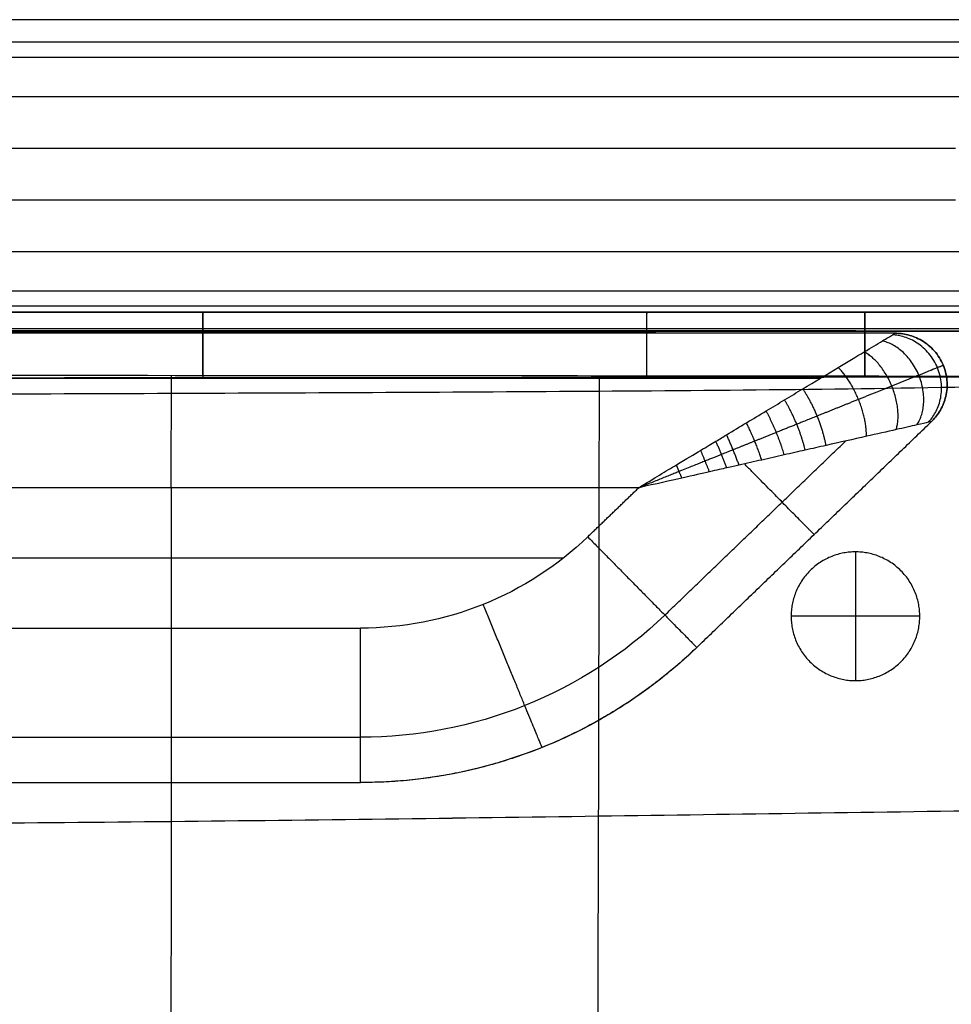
# Model space of a CAD drawing. Header units: millimetres. Extents: x 11469 to 14469, y -17491 to -14491.
# Tile 55 of 88: x 12555 to 12917, y -14873 to -14491. Entities that reach past the tile are written whole.
import ezdxf

# ---------------------------------------------------------------- set-up
doc = ezdxf.new("R2010")
doc.units = ezdxf.units.MM
doc.layers.add('compo7', color=7, linetype='Continuous', true_color=0x000000)

msp = doc.modelspace()

# ---------------------------------------------------------------- linework, layer by layer
at = {"layer": 'compo7'}
for p, q in [((12938.82, -14520.72, -750), (11568.82, -14520.72, -750)), ((12918.82, -14540.72), (11568.82, -14540.72)), ((11638.82, -14560.72), (12918.82, -14560.72)), ((11638.82, -14580.72, -750), (12938.82, -14580.72, -750)), ((12626.34, -14604.39, -568.65), (12626.34, -14604.39, -700.37)), ((12626.34, -14604.39, -389.62), (12626.34, -14604.39, -519.54)), ((12798.82, -14604.39, -568.77), (12798.82, -14604.39, -700.5)), ((12798.82, -14604.39, -389.79), (12798.82, -14604.39, -519.72)), ((12883.59, -14604.39, -568.85), (12883.59, -14604.39, -700.58)), ((12883.59, -14604.39, -389.9), (12883.59, -14604.39, -519.83)), ((12795.74, -14672.54, -20), (12270.56, -14672.54, -20)), ((12795.74, -14672.54, -320), (12270.56, -14672.54, -320)), ((12879.96, -14697.47, -721), (12879.96, -14747.47, -721)), ((12879.96, -14697.47, -766), (12879.96, -14747.47, -766)), ((12904.96, -14722.47, -721), (12854.96, -14722.47, -721)), ((12904.96, -14722.47, -766), (12854.96, -14722.47, -766)), ((12270.56, -14727.08, -20), (12687.62, -14727.08, -20)), ((12270.56, -14727.08, -320), (12687.62, -14727.08, -320))]:
    msp.add_line(p, q, dxfattribs=at)
for points, degree in [([(12938.82, -14490.72, -720), (12253.82, -14490.72, -720), (11568.82, -14490.72, -720)], 2), ([(12938.82, -14490.72, -50), (12253.82, -14490.72, -50), (11568.82, -14490.72, -50)], 2), ([(12938.82, -14490.72, -375), (12253.82, -14490.72, -375), (11568.82, -14490.72, -375)], 2), ([(12938.82, -14499.51, -741.21), (12253.82, -14499.51, -741.21), (11568.82, -14499.51, -741.21)], 2), ([(12932.96, -14505.37, -14.64), (12250.89, -14505.37, -14.64), (11568.82, -14505.37, -14.64)], 2), ([(11638.82, -14596.08, -14.64), (12285.89, -14596.08, -14.64), (12932.96, -14596.08, -14.64)], 2), ([(11638.82, -14601.94, -741.21), (12288.82, -14601.94, -741.21), (12938.82, -14601.94, -741.21)], 2), ([(11638.82, -14610.72, -720), (12288.82, -14610.72, -720), (12938.82, -14610.72, -720)], 2), ([(11638.82, -14610.72, -50), (12288.82, -14610.72, -50), (12938.82, -14610.72, -50)], 2), ([(11638.82, -14610.72, -375), (12288.82, -14610.72, -375), (12938.82, -14610.72, -375)], 2), ([(12895.35, -14612.54, -80), (12582.95, -14612.54, -80), (12270.56, -14612.54, -80)], 2), ([(12895.35, -14612.54, -260), (12582.95, -14612.54, -260), (12270.56, -14612.54, -260)], 2), ([(12895.35, -14612.54, -170), (12582.95, -14612.54, -170), (12270.56, -14612.54, -170)], 2), ([(12895.35, -14612.54, -260), (12895.35, -14612.54, -170), (12895.35, -14612.54, -80)], 2), ([(12914.11, -14625.01, -260), (12914.11, -14625.01, -170), (12914.11, -14625.01, -80)], 2), ([(12866.17, -14630.12, -37.58), (12568.36, -14630.12, -37.58), (12270.56, -14630.12, -37.58)], 2), ([(12866.17, -14630.12, -302.43), (12568.36, -14630.12, -302.43), (12270.56, -14630.12, -302.43)], 2), ([(12818.29, -14734.6, -80), (12863.89, -14690.74, -80), (12909.48, -14646.87, -80)], 2), ([(12818.29, -14734.6, -260), (12863.89, -14690.74, -260), (12909.48, -14646.87, -260)], 2), ([(12818.29, -14734.6, -170), (12863.89, -14690.74, -170), (12909.48, -14646.87, -170)], 2), ([(12909.48, -14646.87, -260), (12909.48, -14646.87, -170), (12909.48, -14646.87, -80)], 2), ([(12805.88, -14722.01, -37.58), (12841.02, -14688.2, -37.58), (12876.16, -14654.39, -37.58)], 2), ([(12805.88, -14722.01, -302.43), (12841.02, -14688.2, -302.43), (12876.16, -14654.39, -302.43)], 2), ([(12775.91, -14691.62, -20), (12785.82, -14682.08, -20), (12795.74, -14672.54, -20)], 2), ([(12775.91, -14691.62, -320), (12785.82, -14682.08, -320), (12795.74, -14672.54, -320)], 2), ([(12775.91, -14691.62, -320), (12764.25, -14702.85, -320), (12736.47, -14720.78, -320), (12703.9, -14727.09, -320), (12687.62, -14727.08, -320)], 3), ([(12775.91, -14691.62, -20), (12764.25, -14702.85, -20), (12736.47, -14720.78, -20), (12703.9, -14727.09, -20), (12687.62, -14727.08, -20)], 3), ([(12879.96, -14697.47, -721), (12879.96, -14697.47, -743.5), (12879.96, -14697.47, -766)], 2), ([(12270.56, -14699.81, -20), (12518.53, -14699.81, -20), (12766.51, -14699.81, -20)], 2), ([(12270.56, -14699.81, -320), (12518.53, -14699.81, -320), (12766.51, -14699.81, -320)], 2), ([(12854.46, -14699.81, -80), (12854.46, -14699.81, -170), (12854.46, -14699.81, -260)], 2), ([(12805.88, -14722.01, -37.58), (12790.26, -14737.06, -37.58), (12753.05, -14761.07, -37.58), (12709.43, -14769.52, -37.58), (12687.62, -14769.5, -37.58)], 3), ([(12805.88, -14722.01, -302.43), (12790.26, -14737.06, -302.43), (12753.05, -14761.07, -302.43), (12709.43, -14769.52, -302.43), (12687.62, -14769.5, -302.43)], 3), ([(12854.96, -14722.47, -721), (12854.96, -14722.47, -743.5), (12854.96, -14722.47, -766)], 2), ([(12904.96, -14722.47, -721), (12904.96, -14722.47, -743.5), (12904.96, -14722.47, -766)], 2), ([(12818.29, -14734.6, -260), (12801.04, -14751.23, -260), (12759.92, -14777.76, -260), (12711.72, -14787.09, -260), (12687.62, -14787.08, -260)], 3), ([(12818.29, -14734.6, -80), (12801.04, -14751.23, -80), (12759.92, -14777.76, -80), (12711.72, -14787.09, -80), (12687.62, -14787.08, -80)], 3), ([(12818.29, -14734.6, -80), (12818.29, -14734.6, -170), (12818.29, -14734.6, -260)], 2), ([(12879.96, -14747.47, -721), (12879.96, -14747.47, -743.5), (12879.96, -14747.47, -766)], 2), ([(12270.56, -14769.5, -37.58), (12479.09, -14769.5, -37.58), (12687.62, -14769.5, -37.58)], 2), ([(12270.56, -14769.5, -302.43), (12479.09, -14769.5, -302.43), (12687.62, -14769.5, -302.43)], 2), ([(12758.15, -14773.46, -80), (12758.15, -14773.46, -170), (12758.15, -14773.46, -260)], 2), ([(12270.56, -14787.08, -80), (12479.09, -14787.08, -80), (12687.62, -14787.08, -80)], 2), ([(12270.56, -14787.08, -260), (12479.09, -14787.08, -260), (12687.62, -14787.08, -260)], 2), ([(12270.56, -14787.08, -170), (12479.09, -14787.08, -170), (12687.62, -14787.08, -170)], 2), ([(12687.62, -14787.08, -80), (12687.62, -14787.08, -170), (12687.62, -14787.08, -260)], 2)]:
    msp.add_open_spline(points, degree=degree, dxfattribs=at)
for points, knots in [([(12947.1, -14604.39, -568.93), (12940.4, -14604.39, -568.92), (12933.7, -14604.39, -568.91), (12927, -14604.39, -568.91), (12912.53, -14604.39, -568.89), (12898.06, -14604.39, -568.87), (12883.59, -14604.39, -568.85), (12855.33, -14604.39, -568.82), (12827.07, -14604.39, -568.8), (12798.82, -14604.39, -568.77), (12741.32, -14604.39, -568.72), (12683.83, -14604.39, -568.68), (12626.34, -14604.39, -568.65), (12511.59, -14604.39, -568.58), (12282.07, -14604.39, -568.53), (12052.54, -14604.39, -568.6), (11937.76, -14604.39, -568.66), (11880.27, -14604.39, -568.69), (11822.79, -14604.39, -568.73), (11765.3, -14604.39, -568.78), (11737.02, -14604.39, -568.8), (11708.74, -14604.39, -568.82), (11680.47, -14604.39, -568.85), (11666.01, -14604.39, -568.87), (11651.55, -14604.39, -568.89), (11637.09, -14604.39, -568.91), (11630.43, -14604.39, -568.91), (11623.76, -14604.39, -568.92), (11617.1, -14604.39, -568.93)], [24.989197, 24.989197, 24.989197, 24.989197, 45.091676, 45.091676, 45.091676, 88.500456, 88.500456, 88.500456, 173.272624, 173.272624, 173.272624, 345.751011, 345.751011, 345.751011, 689.988151, 1034.32532, 1034.32532, 1034.32532, 1206.791684, 1206.791684, 1206.791684, 1291.619921, 1291.619921, 1291.619921, 1334.993404, 1334.993404, 1334.993404, 1354.98704, 1354.98704, 1354.98704, 1354.98704]), ([(11617.1, -14604.39, -700.66), (11623.76, -14604.39, -700.65), (11630.43, -14604.39, -700.64), (11637.09, -14604.39, -700.63), (11651.55, -14604.39, -700.61), (11666.01, -14604.39, -700.6), (11680.47, -14604.39, -700.58), (11708.74, -14604.39, -700.55), (11737.02, -14604.39, -700.52), (11765.3, -14604.39, -700.5), (11822.79, -14604.39, -700.45), (11880.27, -14604.39, -700.41), (11937.76, -14604.39, -700.38), (12052.54, -14604.39, -700.32), (12282.07, -14604.39, -700.25), (12511.59, -14604.39, -700.3), (12626.34, -14604.39, -700.37), (12683.83, -14604.39, -700.4), (12741.32, -14604.39, -700.45), (12798.82, -14604.39, -700.5), (12827.07, -14604.39, -700.52), (12855.33, -14604.39, -700.55), (12883.59, -14604.39, -700.58), (12898.06, -14604.39, -700.59), (12912.53, -14604.39, -700.61), (12927, -14604.39, -700.63), (12933.7, -14604.39, -700.64), (12940.4, -14604.39, -700.65), (12947.1, -14604.39, -700.66)], [25.011738, 25.011738, 25.011738, 25.011738, 45.005378, 45.005378, 45.005378, 88.378862, 88.378862, 88.378862, 173.2071, 173.2071, 173.2071, 345.673466, 345.673466, 345.673466, 690.010574, 1034.247777, 1034.247777, 1034.247777, 1206.726168, 1206.726168, 1206.726168, 1291.498337, 1291.498337, 1291.498337, 1334.907117, 1334.907117, 1334.907117, 1355.009599, 1355.009599, 1355.009599, 1355.009599]), ([(12947.1, -14604.39, -634.84), (12940.4, -14604.39, -634.83), (12933.7, -14604.39, -634.83), (12912.53, -14604.39, -634.83), (12898.06, -14604.39, -634.83), (12855.33, -14604.39, -634.83), (12827.07, -14604.39, -634.83), (12741.32, -14604.39, -634.83), (12683.83, -14604.39, -634.83), (12511.59, -14604.39, -634.83), (12396.85, -14604.39, -634.83), (12167.32, -14604.39, -634.83), (12052.54, -14604.39, -634.83), (11880.27, -14604.39, -634.83), (11822.79, -14604.39, -634.83), (11737.02, -14604.39, -634.83), (11708.74, -14604.39, -634.83), (11666.01, -14604.39, -634.83), (11651.55, -14604.39, -634.83), (11630.43, -14604.39, -634.83), (11623.77, -14604.39, -634.83), (11617.1, -14604.39, -634.83)], [4165.000155, 4165.000155, 4165.000155, 4165.000155, 4185.10366, 4185.10366, 4228.512363, 4228.512363, 4313.284203, 4313.284203, 4485.76277, 4485.76277, 4829.999999, 4829.999999, 5174.33718, 5174.33718, 5346.803651, 5346.803651, 5431.631645, 5431.631645, 5475.005061, 5475.005061, 5494.999486, 5494.999486, 5494.999486, 5494.999486]), ([(12947.1, -14604.39, -390.01), (12940.4, -14604.39, -390), (12933.7, -14604.39, -389.99), (12927, -14604.39, -389.97), (12912.53, -14604.39, -389.95), (12898.06, -14604.39, -389.92), (12883.59, -14604.39, -389.9), (12855.33, -14604.39, -389.86), (12827.07, -14604.39, -389.83), (12798.82, -14604.39, -389.79), (12741.32, -14604.39, -389.73), (12683.83, -14604.39, -389.67), (12626.34, -14604.39, -389.62), (12511.59, -14604.39, -389.54), (12282.07, -14604.39, -389.47), (12052.54, -14604.39, -389.56), (11937.76, -14604.39, -389.64), (11880.27, -14604.39, -389.68), (11822.79, -14604.39, -389.74), (11765.3, -14604.39, -389.8), (11737.02, -14604.39, -389.83), (11708.74, -14604.39, -389.86), (11680.47, -14604.39, -389.91), (11666.01, -14604.39, -389.93), (11651.55, -14604.39, -389.95), (11637.09, -14604.39, -389.98), (11630.43, -14604.39, -389.99), (11623.76, -14604.39, -390), (11617.1, -14604.39, -390.01)], [24.989197, 24.989197, 24.989197, 24.989197, 45.091676, 45.091676, 45.091676, 88.500456, 88.500456, 88.500456, 173.272624, 173.272624, 173.272624, 345.751011, 345.751011, 345.751011, 689.988151, 1034.32532, 1034.32532, 1034.32532, 1206.791684, 1206.791684, 1206.791684, 1291.619921, 1291.619921, 1291.619921, 1334.993404, 1334.993404, 1334.993404, 1354.98704, 1354.98704, 1354.98704, 1354.98704]), ([(11617.1, -14604.39, -519.94), (11623.76, -14604.39, -519.92), (11630.43, -14604.39, -519.91), (11637.09, -14604.39, -519.9), (11651.55, -14604.39, -519.88), (11666.01, -14604.39, -519.85), (11680.47, -14604.39, -519.83), (11708.74, -14604.39, -519.79), (11737.02, -14604.39, -519.75), (11765.3, -14604.39, -519.72), (11822.79, -14604.39, -519.66), (11880.27, -14604.39, -519.6), (11937.76, -14604.39, -519.56), (12052.54, -14604.39, -519.47), (12282.07, -14604.39, -519.38), (12511.59, -14604.39, -519.45), (12626.34, -14604.39, -519.54), (12683.83, -14604.39, -519.59), (12741.32, -14604.39, -519.65), (12798.82, -14604.39, -519.72), (12827.07, -14604.39, -519.75), (12855.33, -14604.39, -519.79), (12883.59, -14604.39, -519.83), (12898.06, -14604.39, -519.85), (12912.53, -14604.39, -519.87), (12927, -14604.39, -519.9), (12933.7, -14604.39, -519.91), (12940.4, -14604.39, -519.92), (12947.1, -14604.39, -519.94)], [25.011738, 25.011738, 25.011738, 25.011738, 45.005378, 45.005378, 45.005378, 88.378862, 88.378862, 88.378862, 173.2071, 173.2071, 173.2071, 345.673466, 345.673466, 345.673466, 690.010574, 1034.247777, 1034.247777, 1034.247777, 1206.726168, 1206.726168, 1206.726168, 1291.498337, 1291.498337, 1291.498337, 1334.907117, 1334.907117, 1334.907117, 1355.009599, 1355.009599, 1355.009599, 1355.009599]), ([(12947.1, -14604.39, -455.03), (12940.4, -14604.39, -455.03), (12933.7, -14604.39, -455.02), (12912.53, -14604.39, -455.02), (12898.06, -14604.39, -455.02), (12855.33, -14604.39, -455.02), (12827.07, -14604.39, -455.02), (12741.32, -14604.39, -455.02), (12683.83, -14604.39, -455.02), (12511.59, -14604.39, -455.02), (12396.85, -14604.39, -455.02), (12167.32, -14604.39, -455.02), (12052.54, -14604.39, -455.02), (11880.27, -14604.39, -455.02), (11822.79, -14604.39, -455.03), (11737.02, -14604.39, -455.02), (11708.74, -14604.39, -455.02), (11666.01, -14604.39, -455.02), (11651.55, -14604.39, -455.02), (11630.43, -14604.39, -455.02), (11623.77, -14604.39, -455.02), (11617.1, -14604.39, -455.03)], [4165.000155, 4165.000155, 4165.000155, 4165.000155, 4185.10366, 4185.10366, 4228.512363, 4228.512363, 4313.284203, 4313.284203, 4485.76277, 4485.76277, 4829.999999, 4829.999999, 5174.33718, 5174.33718, 5346.803651, 5346.803651, 5431.631645, 5431.631645, 5475.005061, 5475.005061, 5494.999486, 5494.999486, 5494.999486, 5494.999486]), ([(12795.74, -14672.54, -20), (12801.68, -14668.9, -20.01), (12811.25, -14663.12, -20.62), (12820.37, -14657.68, -21.82), (12825.99, -14654.33, -22.81), (12831.16, -14651.21, -23.88), (12837.59, -14647.3, -25.49), (12845.12, -14642.81, -27.81), (12852.43, -14638.41, -30.56), (12861.86, -14632.71, -34.88), (12872.43, -14626.35, -41.16), (12882.95, -14620.02, -50.33), (12890.28, -14615.59, -60.15), (12894.48, -14613.08, -70.19), (12895.36, -14612.54, -77.09), (12895.35, -14612.54, -80)], [-100.95915, -100.95915, -100.95915, -100.95915, -96.793999, -92.628849, -88.463699, -84.298549, -75.968248, -67.637947, -59.792946, -51.947944, -36.257941, -23.792296, -13.772968, -5.847185, 0, 0, 0, 0]), ([(12795.74, -14672.54, -320), (12801.68, -14668.9, -320), (12811.25, -14663.12, -319.39), (12820.37, -14657.68, -318.18), (12825.99, -14654.33, -317.19), (12831.16, -14651.21, -316.12), (12837.59, -14647.3, -314.51), (12845.12, -14642.81, -312.2), (12852.43, -14638.41, -309.44), (12861.86, -14632.71, -305.12), (12872.43, -14626.35, -298.85), (12882.95, -14620.02, -289.68), (12890.28, -14615.59, -279.85), (12894.48, -14613.08, -269.82), (12895.36, -14612.54, -262.92), (12895.35, -14612.54, -260)], [-100.95915, -100.95915, -100.95915, -100.95915, -96.793999, -92.628849, -88.463699, -84.298549, -75.968248, -67.637947, -59.792946, -51.947944, -36.257941, -23.792296, -13.772968, -5.847185, 0, 0, 0, 0]), ([(12947.14, -14629.35, -547.01), (12940.44, -14629.34, -547), (12933.74, -14629.33, -546.99), (12927.03, -14629.32, -546.98), (12912.56, -14629.3, -546.96), (12898.09, -14629.28, -546.94), (12883.62, -14629.26, -546.93), (12855.36, -14629.23, -546.89), (12827.1, -14629.19, -546.87), (12798.84, -14629.17, -546.84), (12741.34, -14629.1, -546.8), (12683.85, -14629.06, -546.75), (12626.35, -14629.02, -546.72), (12511.6, -14628.95, -546.66), (12282.06, -14628.89, -546.61), (12052.53, -14628.96, -546.67), (11937.75, -14629.03, -546.73), (11880.26, -14629.07, -546.76), (11822.76, -14629.11, -546.8), (11765.27, -14629.17, -546.85), (11737, -14629.2, -546.87), (11708.72, -14629.23, -546.9), (11680.44, -14629.26, -546.93), (11665.98, -14629.28, -546.94), (11651.52, -14629.3, -546.96), (11637.06, -14629.32, -546.98), (11630.39, -14629.33, -546.99), (11623.73, -14629.34, -547), (11617.06, -14629.35, -547.01)], [24.989197, 24.989197, 24.989197, 24.989197, 45.091676, 45.091676, 45.091676, 88.500456, 88.500456, 88.500456, 173.272624, 173.272624, 173.272624, 345.751011, 345.751011, 345.751011, 689.988151, 1034.32532, 1034.32532, 1034.32532, 1206.791684, 1206.791684, 1206.791684, 1291.619921, 1291.619921, 1291.619921, 1334.993404, 1334.993404, 1334.993404, 1354.98704, 1354.98704, 1354.98704, 1354.98704]), ([(12947.14, -14629.35, -360.35), (12940.44, -14629.34, -360.33), (12933.74, -14629.33, -360.32), (12927.03, -14629.32, -360.31), (12912.56, -14629.3, -360.28), (12898.09, -14629.28, -360.26), (12883.62, -14629.26, -360.24), (12855.36, -14629.23, -360.2), (12827.1, -14629.19, -360.16), (12798.84, -14629.17, -360.13), (12741.34, -14629.1, -360.06), (12683.85, -14629.06, -360.01), (12626.35, -14629.02, -359.96), (12511.6, -14628.95, -359.88), (12282.06, -14628.89, -359.81), (12052.53, -14628.96, -359.9), (11937.75, -14629.03, -359.98), (11880.26, -14629.07, -360.02), (11822.76, -14629.11, -360.07), (11765.27, -14629.17, -360.14), (11737, -14629.2, -360.17), (11708.72, -14629.23, -360.2), (11680.44, -14629.26, -360.24), (11665.98, -14629.28, -360.26), (11651.52, -14629.3, -360.28), (11637.06, -14629.32, -360.31), (11630.39, -14629.33, -360.32), (11623.73, -14629.34, -360.33), (11617.06, -14629.35, -360.35)], [24.989197, 24.989197, 24.989197, 24.989197, 45.091676, 45.091676, 45.091676, 88.500456, 88.500456, 88.500456, 173.272624, 173.272624, 173.272624, 345.751011, 345.751011, 345.751011, 689.988151, 1034.32532, 1034.32532, 1034.32532, 1206.791684, 1206.791684, 1206.791684, 1291.619921, 1291.619921, 1291.619921, 1334.993404, 1334.993404, 1334.993404, 1354.98704, 1354.98704, 1354.98704, 1354.98704]), ([(11617.06, -14630.56, -547), (11618.13, -14630.58, -547), (11676.12, -14631.96, -546.91), (11783.36, -14633.27, -546.8), (11952.12, -14634.61, -546.65), (12116.78, -14635.74, -546.55), (12282.73, -14636.17, -546.51), (12448.69, -14636.39, -546.53), (12613.27, -14635.88, -546.61), (12781.94, -14635.12, -546.77), (12888.59, -14634.1, -546.9), (12946.44, -14632.92, -547), (12947.15, -14632.91, -547)], [3793.011136, 3793.011136, 3793.011136, 3793.011136, 3796.112041, 3961.852613, 4127.593184, 4293.333755, 4459.074326, 4624.814897, 4790.555468, 4956.296039, 5122.03661, 5124.08438, 5124.08438, 5124.08438, 5124.08438]), ([(11617.06, -14630.56, -360.34), (11618.13, -14630.58, -360.34), (11676.12, -14631.96, -360.22), (11783.36, -14633.27, -360.07), (11952.12, -14634.61, -359.86), (12116.78, -14635.74, -359.73), (12282.73, -14636.17, -359.67), (12448.69, -14636.39, -359.7), (12613.27, -14635.88, -359.81), (12781.94, -14635.12, -360.04), (12888.59, -14634.1, -360.21), (12946.44, -14632.92, -360.34), (12947.15, -14632.91, -360.34)], [3793.011136, 3793.011136, 3793.011136, 3793.011136, 3796.112041, 3961.852613, 4127.593184, 4293.333755, 4459.074326, 4624.814897, 4790.555468, 4956.296039, 5122.03661, 5124.08438, 5124.08438, 5124.08438, 5124.08438]), ([(11617.14, -14629.43, -722.59), (11623.81, -14629.44, -722.58), (11630.47, -14629.45, -722.57), (11637.13, -14629.45, -722.56), (11651.59, -14629.47, -722.54), (11666.04, -14629.49, -722.52), (11680.5, -14629.51, -722.51), (11708.77, -14629.54, -722.48), (11737.05, -14629.58, -722.45), (11765.32, -14629.6, -722.43), (11822.81, -14629.66, -722.38), (11880.29, -14629.7, -722.34), (11937.78, -14629.74, -722.31), (12052.55, -14629.81, -722.24), (12282.07, -14629.89, -722.17), (12511.58, -14629.83, -722.23), (12626.32, -14629.75, -722.29), (12683.81, -14629.71, -722.33), (12741.3, -14629.67, -722.37), (12798.79, -14629.61, -722.42), (12827.05, -14629.58, -722.45), (12855.3, -14629.55, -722.47), (12883.56, -14629.51, -722.51), (12898.02, -14629.49, -722.52), (12912.49, -14629.47, -722.54), (12926.96, -14629.45, -722.56), (12933.66, -14629.45, -722.57), (12940.36, -14629.44, -722.58), (12947.06, -14629.43, -722.59)], [25.011738, 25.011738, 25.011738, 25.011738, 45.005378, 45.005378, 45.005378, 88.378862, 88.378862, 88.378862, 173.2071, 173.2071, 173.2071, 345.673466, 345.673466, 345.673466, 690.010574, 1034.247777, 1034.247777, 1034.247777, 1206.726168, 1206.726168, 1206.726168, 1291.498337, 1291.498337, 1291.498337, 1334.907117, 1334.907117, 1334.907117, 1355.009599, 1355.009599, 1355.009599, 1355.009599]), ([(11617.14, -14629.43, -549.6), (11623.81, -14629.44, -549.59), (11630.47, -14629.45, -549.58), (11637.13, -14629.45, -549.57), (11651.59, -14629.47, -549.54), (11666.04, -14629.49, -549.52), (11680.5, -14629.51, -549.5), (11708.77, -14629.54, -549.45), (11737.05, -14629.58, -549.42), (11765.32, -14629.6, -549.39), (11822.81, -14629.66, -549.32), (11880.29, -14629.7, -549.27), (11937.78, -14629.74, -549.22), (12052.55, -14629.81, -549.14), (12282.07, -14629.89, -549.04), (12511.58, -14629.83, -549.11), (12626.32, -14629.75, -549.2), (12683.81, -14629.71, -549.25), (12741.3, -14629.67, -549.31), (12798.79, -14629.61, -549.38), (12827.05, -14629.58, -549.41), (12855.3, -14629.55, -549.45), (12883.56, -14629.51, -549.49), (12898.02, -14629.49, -549.51), (12912.49, -14629.47, -549.54), (12926.96, -14629.45, -549.56), (12933.66, -14629.45, -549.58), (12940.36, -14629.44, -549.59), (12947.06, -14629.43, -549.6)], [25.011738, 25.011738, 25.011738, 25.011738, 45.005378, 45.005378, 45.005378, 88.378862, 88.378862, 88.378862, 173.2071, 173.2071, 173.2071, 345.673466, 345.673466, 345.673466, 690.010574, 1034.247777, 1034.247777, 1034.247777, 1206.726168, 1206.726168, 1206.726168, 1291.498337, 1291.498337, 1291.498337, 1334.907117, 1334.907117, 1334.907117, 1355.009599, 1355.009599, 1355.009599, 1355.009599]), ([(11617.14, -14630.56, -722.59), (11618.18, -14630.58, -722.58), (11676.14, -14631.96, -722.5), (11783.36, -14633.27, -722.38), (11952.12, -14634.61, -722.23), (12116.78, -14635.74, -722.13), (12282.73, -14636.17, -722.09), (12448.69, -14636.39, -722.11), (12613.27, -14635.88, -722.19), (12781.94, -14635.12, -722.36), (12888.56, -14634.1, -722.49), (12946.38, -14632.93, -722.58), (12947.05, -14632.91, -722.58)], [3793.093093, 3793.093093, 3793.093093, 3793.093093, 3796.112041, 3961.852613, 4127.593184, 4293.333755, 4459.074326, 4624.814897, 4790.555468, 4956.296039, 5122.03661, 5123.9951, 5123.9951, 5123.9951, 5123.9951]), ([(11617.14, -14630.56, -549.6), (11618.18, -14630.58, -549.6), (11676.14, -14631.96, -549.48), (11783.36, -14633.27, -549.32), (11952.12, -14634.61, -549.12), (12116.78, -14635.74, -548.99), (12282.73, -14636.17, -548.93), (12448.69, -14636.39, -548.95), (12613.27, -14635.88, -549.07), (12781.94, -14635.12, -549.29), (12888.56, -14634.1, -549.47), (12946.38, -14632.93, -549.59), (12947.05, -14632.91, -549.6)], [3793.093093, 3793.093093, 3793.093093, 3793.093093, 3796.112041, 3961.852613, 4127.593184, 4293.333755, 4459.074326, 4624.814897, 4790.555468, 4956.296039, 5122.03661, 5123.9951, 5123.9951, 5123.9951, 5123.9951]), ([(12613.96, -14629.01, -546.71), (12613.95, -14631.3, -546.68), (12613.87, -14696.06, -545.84), (12614.3, -14801.01, -544.59), (12613.43, -14962.53, -543.87), (12612.81, -15127.45, -544.94), (12612.21, -15247.12, -546.24), (12612.51, -15311.19, -546.77), (12612.55, -15319.53, -546.84)], [-2414.119532, -2414.119532, -2414.119532, -2414.119532, -2408.082032, -2242.203735, -2076.325438, -1910.44714, -1744.568843, -1719.773147, -1719.773147, -1719.773147, -1719.773147]), ([(12613.96, -14629.01, -359.95), (12613.95, -14631.3, -359.91), (12613.87, -14696.06, -358.77), (12614.3, -14801.01, -357.09), (12613.43, -14962.53, -356.1), (12612.81, -15127.45, -357.55), (12612.21, -15247.12, -359.31), (12612.51, -15311.19, -360.03), (12612.55, -15319.53, -360.12)], [-2414.119532, -2414.119532, -2414.119532, -2414.119532, -2408.082032, -2242.203735, -2076.325438, -1910.44714, -1744.568843, -1719.773147, -1719.773147, -1719.773147, -1719.773147]), ([(12613.96, -14629.76, -722.29), (12613.95, -14631.8, -722.26), (12613.87, -14696.26, -721.42), (12614.3, -14801.01, -720.18), (12613.43, -14962.53, -719.45), (12612.81, -15127.45, -720.52), (12612.21, -15246.95, -721.82), (12612.51, -15310.84, -722.35), (12612.55, -15319, -722.42)], [-2413.463452, -2413.463452, -2413.463452, -2413.463452, -2408.082032, -2242.203735, -2076.325438, -1910.44714, -1744.568843, -1720.292371, -1720.292371, -1720.292371, -1720.292371]), ([(12613.96, -14629.76, -549.19), (12613.95, -14631.8, -549.16), (12613.87, -14696.26, -548.02), (12614.3, -14801.01, -546.34), (12613.43, -14962.53, -545.36), (12612.81, -15127.45, -546.81), (12612.21, -15246.95, -548.56), (12612.51, -15310.84, -549.28), (12612.55, -15319, -549.37)], [-2413.463452, -2413.463452, -2413.463452, -2413.463452, -2408.082032, -2242.203735, -2076.325438, -1910.44714, -1744.568843, -1720.292371, -1720.292371, -1720.292371, -1720.292371]), ([(12780.34, -14629.15, -546.83), (12780.33, -14631.11, -546.81), (12780.22, -14693.12, -546.29), (12780.1, -14798.52, -545.53), (12779.42, -14963.4, -545.09), (12779.32, -15125.38, -545.85), (12779.3, -15233.41, -546.6), (12779.23, -15285.89, -546.9)], [-2413.461739, -2413.461739, -2413.461739, -2413.461739, -2408.082032, -2242.203735, -2076.325438, -1910.44714, -1753.781846, -1753.781846, -1753.781846, -1753.781846]), ([(12780.34, -14629.15, -360.11), (12780.33, -14631.11, -360.09), (12780.22, -14693.12, -359.38), (12780.1, -14798.52, -358.36), (12779.42, -14963.4, -357.76), (12779.32, -15125.38, -358.78), (12779.3, -15233.41, -359.8), (12779.23, -15285.89, -360.21)], [-2413.461739, -2413.461739, -2413.461739, -2413.461739, -2408.082032, -2242.203735, -2076.325438, -1910.44714, -1753.781846, -1753.781846, -1753.781846, -1753.781846]), ([(12780.34, -14629.63, -722.41), (12780.33, -14631.42, -722.39), (12780.22, -14693.26, -721.87), (12780.1, -14798.52, -721.12), (12779.42, -14963.4, -720.68), (12779.32, -15125.27, -721.43), (12779.3, -15233.19, -722.18), (12779.23, -15285.56, -722.48)], [-2413.022331, -2413.022331, -2413.022331, -2413.022331, -2408.082032, -2242.203735, -2076.325438, -1910.44714, -1754.112655, -1754.112655, -1754.112655, -1754.112655]), ([(12780.34, -14629.63, -549.36), (12780.33, -14631.42, -549.34), (12780.22, -14693.26, -548.64), (12780.1, -14798.52, -547.61), (12779.42, -14963.4, -547.02), (12779.32, -15125.27, -548.03), (12779.3, -15233.19, -549.05), (12779.23, -15285.56, -549.46)], [-2413.022331, -2413.022331, -2413.022331, -2413.022331, -2408.082032, -2242.203735, -2076.325438, -1910.44714, -1754.112655, -1754.112655, -1754.112655, -1754.112655]), ([(12909.48, -14646.87, -80), (12909.48, -14646.87, -77.09), (12908.48, -14647.09, -70.19), (12903.7, -14648.19, -60.15), (12895.31, -14650.07, -50.33), (12883.31, -14652.78, -41.16), (12871.24, -14655.51, -34.88), (12860.46, -14657.93, -30.56), (12852.11, -14659.81, -27.81), (12843.56, -14661.78, -25.49), (12836.18, -14663.42, -23.88), (12830.28, -14664.74, -22.81), (12823.88, -14666.22, -21.82), (12813.51, -14668.61, -20.62), (12802.57, -14671.06, -20.01), (12795.74, -14672.54, -20)], [0, 0, 0, 0, 5.847185, 13.772968, 23.792296, 36.257941, 51.947944, 59.792946, 67.637947, 75.968248, 84.298549, 88.463699, 92.628849, 96.793999, 100.95915, 100.95915, 100.95915, 100.95915]), ([(12909.48, -14646.87, -260), (12909.48, -14646.87, -262.92), (12908.48, -14647.09, -269.82), (12903.7, -14648.19, -279.85), (12895.31, -14650.07, -289.68), (12883.31, -14652.78, -298.85), (12871.24, -14655.51, -305.12), (12860.46, -14657.93, -309.44), (12852.11, -14659.81, -312.2), (12843.56, -14661.78, -314.51), (12836.18, -14663.42, -316.12), (12830.28, -14664.74, -317.19), (12823.88, -14666.22, -318.18), (12813.51, -14668.61, -319.39), (12802.57, -14671.06, -320), (12795.74, -14672.54, -320)], [0, 0, 0, 0, 5.847185, 13.772968, 23.792296, 36.257941, 51.947944, 59.792946, 67.637947, 75.968248, 84.298549, 88.463699, 92.628849, 96.793999, 100.95915, 100.95915, 100.95915, 100.95915]), ([(11616.86, -14795.52, -546.83), (11617.98, -14795.54, -546.82), (11674.87, -14796.53, -546.34), (11783.11, -14798.56, -545.56), (11951.62, -14801.34, -544.73), (12116.97, -14803.1, -544.25), (12282.7, -14803.78, -544.07), (12448.44, -14803.59, -544.21), (12613.66, -14802.32, -544.71), (12781.22, -14800.1, -545.6), (12889.07, -14798.48, -546.39), (12946.31, -14797.74, -546.84), (12947.32, -14797.72, -546.85)], [3792.780529, 3792.780529, 3792.780529, 3792.780529, 3796.112041, 3961.852613, 4127.593184, 4293.333755, 4459.074326, 4624.814897, 4790.555468, 4956.296039, 5122.03661, 5125.011285, 5125.011285, 5125.011285, 5125.011285]), ([(11616.86, -14795.52, -360.11), (11617.98, -14795.54, -360.09), (11674.87, -14796.53, -359.45), (11783.11, -14798.56, -358.39), (11951.62, -14801.34, -357.27), (12116.97, -14803.1, -356.62), (12282.7, -14803.78, -356.38), (12448.44, -14803.59, -356.57), (12613.66, -14802.32, -357.25), (12781.22, -14800.1, -358.45), (12889.07, -14798.48, -359.51), (12946.31, -14797.74, -360.12), (12947.32, -14797.72, -360.13)], [3792.780529, 3792.780529, 3792.780529, 3792.780529, 3796.112041, 3961.852613, 4127.593184, 4293.333755, 4459.074326, 4624.814897, 4790.555468, 4956.296039, 5122.03661, 5125.011285, 5125.011285, 5125.011285, 5125.011285]), ([(11617.34, -14795.52, -722.41), (11618.3, -14795.54, -722.4), (11675.03, -14796.53, -721.92), (11783.11, -14798.56, -721.14), (11951.62, -14801.34, -720.31), (12116.97, -14803.1, -719.83), (12282.7, -14803.78, -719.65), (12448.44, -14803.59, -719.8), (12613.66, -14802.32, -720.3), (12781.22, -14800.1, -721.18), (12888.93, -14798.48, -721.97), (12946.02, -14797.74, -722.42), (12946.88, -14797.73, -722.42)], [3793.256684, 3793.256684, 3793.256684, 3793.256684, 3796.112041, 3961.852613, 4127.593184, 4293.333755, 4459.074326, 4624.814897, 4790.555468, 4956.296039, 5122.03661, 5124.571504, 5124.571504, 5124.571504, 5124.571504]), ([(11617.34, -14795.52, -549.36), (11618.3, -14795.54, -549.35), (11675.03, -14796.53, -548.7), (11783.11, -14798.56, -547.64), (11951.62, -14801.34, -546.53), (12116.97, -14803.1, -545.87), (12282.7, -14803.78, -545.63), (12448.44, -14803.59, -545.83), (12613.66, -14802.32, -546.5), (12781.22, -14800.1, -547.7), (12888.93, -14798.48, -548.77), (12946.02, -14797.74, -549.37), (12946.88, -14797.73, -549.38)], [3793.256684, 3793.256684, 3793.256684, 3793.256684, 3796.112041, 3961.852613, 4127.593184, 4293.333755, 4459.074326, 4624.814897, 4790.555468, 4956.296039, 5122.03661, 5124.571504, 5124.571504, 5124.571504, 5124.571504])]:
    msp.add_open_spline(points, degree=3, knots=knots, dxfattribs=at)
for points, weights in [([(12626.34, -14604.39, -700.37), (12626.32, -14604.39, -722.62), (12626.32, -14629.75, -722.29)], [1, 0.701922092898, 1]), ([(12626.34, -14604.39, -519.54), (12626.32, -14604.39, -549.64), (12626.32, -14629.75, -549.2)], [1, 0.701922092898, 1]), ([(12626.35, -14629.02, -546.72), (12626.35, -14604.39, -547.04), (12626.34, -14604.39, -568.65)], [1, 0.712256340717, 1]), ([(12626.35, -14629.02, -359.96), (12626.35, -14604.39, -360.39), (12626.34, -14604.39, -389.62)], [1, 0.712256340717, 1]), ([(12798.82, -14604.39, -700.5), (12798.79, -14604.39, -722.62), (12798.79, -14629.61, -722.42)], [1, 0.703973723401, 1]), ([(12798.82, -14604.39, -519.72), (12798.79, -14604.39, -549.64), (12798.79, -14629.61, -549.38)], [1, 0.703973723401, 1]), ([(12798.84, -14629.17, -546.84), (12798.84, -14604.39, -547.04), (12798.82, -14604.39, -568.77)], [1, 0.710227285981, 1]), ([(12798.84, -14629.17, -360.13), (12798.84, -14604.39, -360.39), (12798.82, -14604.39, -389.79)], [1, 0.710227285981, 1]), ([(12883.59, -14604.39, -700.58), (12883.56, -14604.39, -722.62), (12883.56, -14629.51, -722.51)], [1, 0.70534798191, 1]), ([(12883.59, -14604.39, -519.83), (12883.56, -14604.39, -549.64), (12883.56, -14629.51, -549.49)], [1, 0.70534798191, 1]), ([(12883.62, -14629.26, -546.93), (12883.62, -14604.39, -547.03), (12883.59, -14604.39, -568.85)], [1, 0.708861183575, 1]), ([(12883.62, -14629.26, -360.24), (12883.62, -14604.39, -360.39), (12883.59, -14604.39, -389.9)], [1, 0.708861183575, 1]), ([(12908.31, -14647.13, -71.43), (12938.17, -14615.35, -56.33), (12894.33, -14613.16, -71.43)], [1, 0.399245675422, 1]), ([(12908.31, -14647.13, -268.58), (12938.17, -14615.35, -283.67), (12894.33, -14613.16, -268.58)], [1, 0.399245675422, 1]), ([(12909.48, -14646.87, -80), (12945.16, -14612.54, -80), (12895.35, -14612.54, -80)], [1, 0.37658934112, 1]), ([(12895.35, -14612.54, -260), (12945.16, -14612.54, -260), (12909.48, -14646.87, -260)], [1, 0.37658934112, 1]), ([(12909.48, -14646.87, -170), (12945.16, -14612.54, -170), (12895.35, -14612.54, -170)], [1, 0.37658934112, 1]), ([(12903.86, -14648.15, -61.38), (12920.33, -14622.52, -39.96), (12890.42, -14615.51, -61.38)], [1, 0.473908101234, 1]), ([(12903.86, -14648.15, -278.62), (12920.33, -14622.52, -300.05), (12890.42, -14615.51, -278.62)], [1, 0.473908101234, 1]), ([(12895.81, -14649.96, -51.49), (12901.9, -14629.91, -32.68), (12883.38, -14619.75, -51.49)], [1, 0.579376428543, 1]), ([(12895.81, -14649.96, -288.52), (12901.9, -14629.91, -307.32), (12883.38, -14619.75, -288.52)], [1, 0.579376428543, 1]), ([(12884.21, -14652.58, -42.29), (12884.65, -14636.84, -28.72), (12873.22, -14625.87, -42.29)], [1, 0.693387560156, 1]), ([(12884.21, -14652.58, -297.71), (12884.65, -14636.84, -311.29), (12873.22, -14625.87, -297.71)], [1, 0.693387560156, 1]), ([(12868.52, -14656.12, -33.9), (12866.45, -14644.15, -25.57), (12859.48, -14634.15, -33.9)], [1, 0.805334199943, 1]), ([(12868.52, -14656.12, -306.11), (12866.45, -14644.15, -314.44), (12859.48, -14634.15, -306.11)], [1, 0.805334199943, 1]), ([(12860.44, -14657.93, -30.65), (12857.98, -14647.55, -24.33), (12852.41, -14638.42, -30.65)], [1, 0.849842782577, 1]), ([(12860.44, -14657.93, -309.35), (12857.98, -14647.55, -315.67), (12852.41, -14638.42, -309.35)], [1, 0.849842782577, 1]), ([(12852.28, -14659.78, -27.94), (12849.71, -14650.87, -23.27), (12845.25, -14642.72, -27.94)], [1, 0.887664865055, 1]), ([(12852.28, -14659.78, -312.07), (12849.71, -14650.87, -316.74), (12845.25, -14642.72, -312.07)], [1, 0.887664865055, 1]), ([(12843.54, -14661.78, -25.56), (12841.08, -14654.34, -22.31), (12837.59, -14647.32, -25.56)], [1, 0.921169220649, 1]), ([(12843.54, -14661.78, -314.44), (12841.08, -14654.34, -317.69), (12837.59, -14647.32, -314.44)], [1, 0.921169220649, 1]), ([(12834.71, -14663.75, -23.63), (12832.56, -14657.76, -21.53), (12829.87, -14651.99, -23.63)], [1, 0.948298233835, 1]), ([(12834.71, -14663.75, -316.37), (12832.56, -14657.76, -318.48), (12829.87, -14651.99, -316.37)], [1, 0.948298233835, 1]), ([(12829.95, -14664.82, -22.78), (12828, -14659.59, -21.19), (12825.7, -14654.5, -22.78)], [1, 0.95960577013, 1]), ([(12829.95, -14664.82, -317.22), (12828, -14659.59, -318.81), (12825.7, -14654.5, -317.22)], [1, 0.95960577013, 1]), ([(12823.22, -14666.37, -21.79), (12821.57, -14662.17, -20.85), (12819.79, -14658.03, -21.79)], [1, 0.969461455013, 1]), ([(12823.22, -14666.37, -318.22), (12821.57, -14662.17, -319.15), (12819.79, -14658.03, -318.22)], [1, 0.969461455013, 1]), ([(12812.51, -14668.82, -20.66), (12811.41, -14666.25, -20.47), (12810.38, -14663.66, -20.66)], [1, 0.977897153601, 1]), ([(12812.51, -14668.82, -319.34), (12811.41, -14666.25, -319.54), (12810.38, -14663.66, -319.34)], [1, 0.977897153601, 1]), ([(12863.89, -14690.74, -80), (12863.89, -14690.74, -38.9), (12836.81, -14663.28, -24.05)], [1, 0.778958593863, 0.891549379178]), ([(12863.89, -14690.74, -260), (12863.89, -14690.74, -301.11), (12836.81, -14663.28, -315.95)], [1, 0.778958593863, 0.891549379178]), ([(12775.91, -14691.62, -320), (12818.29, -14734.6, -320), (12818.29, -14734.6, -260)], [1, 0.707106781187, 1]), ([(12775.91, -14691.62, -20), (12818.29, -14734.6, -20), (12818.29, -14734.6, -80)], [1, 0.707106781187, 1]), ([(12758.15, -14773.46, -80), (12758.15, -14773.46, -20), (12735.27, -14717.87, -20)], [1, 0.707106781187, 1]), ([(12758.15, -14773.46, -260), (12758.15, -14773.46, -320), (12735.27, -14717.87, -320)], [1, 0.707106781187, 1]), ([(12687.62, -14787.08, -260), (12687.62, -14787.08, -320), (12687.62, -14727.08, -320)], [1, 0.707106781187, 1]), ([(12687.62, -14787.08, -80), (12687.62, -14787.08, -20), (12687.62, -14727.08, -20)], [1, 0.707106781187, 1]), ([(12818.29, -14734.6, -170), (12763.75, -14787.08, -170), (12687.62, -14787.08, -170)], [1, 0.926380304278, 1])]:
    msp.add_rational_spline(points, weights, degree=2, dxfattribs=at)
for points, weights, degree, knots in [([(12947.13, -14611.7, -553.44), (12940.43, -14611.69, -553.43), (12933.73, -14611.69, -553.43), (12927.02, -14611.68, -553.42), (12912.55, -14611.68, -553.41), (12898.08, -14611.67, -553.4), (12883.61, -14611.66, -553.39), (12855.36, -14611.65, -553.37), (12827.1, -14611.64, -553.35), (12798.83, -14611.63, -553.33), (12741.37, -14611.61, -553.3), (12683.86, -14611.59, -553.28), (12626.35, -14611.58, -553.25), (12511.66, -14611.55, -553.21), (12282.05, -14611.53, -553.18), (12052.47, -14611.56, -553.22), (11937.75, -14611.58, -553.26), (11880.24, -14611.6, -553.28), (11822.74, -14611.61, -553.31), (11765.28, -14611.63, -553.34), (11737, -14611.64, -553.35), (11708.72, -14611.65, -553.37), (11680.45, -14611.67, -553.39), (11665.99, -14611.67, -553.4), (11651.53, -14611.68, -553.41), (11637.07, -14611.68, -553.42), (11630.4, -14611.69, -553.43), (11623.73, -14611.69, -553.43), (11617.07, -14611.7, -553.44)], [0.853848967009, 0.853912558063, 0.853975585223, 0.854037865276, 0.85417249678, 0.854303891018, 0.854430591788, 0.854678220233, 0.854907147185, 0.855113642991, 0.855533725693, 0.855866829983, 0.856128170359, 0.856653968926, 0.857073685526, 0.856531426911, 0.856035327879, 0.855784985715, 0.855477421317, 0.855081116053, 0.854886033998, 0.854667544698, 0.854424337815, 0.854300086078, 0.854169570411, 0.854033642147, 0.853971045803, 0.85390725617, 0.853842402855], 3, [24.989197, 24.989197, 24.989197, 24.989197, 45.091676, 45.091676, 45.091676, 88.500456, 88.500456, 88.500456, 173.272624, 173.272624, 173.272624, 345.751011, 345.751011, 345.751011, 689.988151, 1034.32532, 1034.32532, 1034.32532, 1206.791684, 1206.791684, 1206.791684, 1291.619921, 1291.619921, 1291.619921, 1334.993404, 1334.993404, 1334.993404, 1354.98704, 1354.98704, 1354.98704, 1354.98704]), ([(12947.13, -14611.7, -369.05), (12940.43, -14611.69, -369.04), (12933.73, -14611.69, -369.04), (12927.02, -14611.68, -369.03), (12912.55, -14611.68, -369.01), (12898.08, -14611.67, -368.99), (12883.61, -14611.66, -368.98), (12855.36, -14611.65, -368.95), (12827.1, -14611.64, -368.93), (12798.83, -14611.63, -368.91), (12741.37, -14611.61, -368.87), (12683.86, -14611.59, -368.83), (12626.35, -14611.58, -368.8), (12511.66, -14611.55, -368.74), (12282.05, -14611.53, -368.7), (12052.47, -14611.56, -368.76), (11937.75, -14611.58, -368.81), (11880.24, -14611.6, -368.84), (11822.74, -14611.61, -368.88), (11765.28, -14611.63, -368.91), (11737, -14611.64, -368.93), (11708.72, -14611.65, -368.95), (11680.45, -14611.67, -368.98), (11665.99, -14611.67, -368.99), (11651.53, -14611.68, -369.01), (11637.07, -14611.68, -369.03), (11630.4, -14611.69, -369.04), (11623.73, -14611.69, -369.04), (11617.07, -14611.7, -369.05)], [0.853848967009, 0.853912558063, 0.853975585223, 0.854037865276, 0.85417249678, 0.854303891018, 0.854430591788, 0.854678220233, 0.854907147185, 0.855113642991, 0.855533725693, 0.855866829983, 0.856128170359, 0.856653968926, 0.857073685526, 0.856531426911, 0.856035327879, 0.855784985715, 0.855477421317, 0.855081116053, 0.854886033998, 0.854667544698, 0.854424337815, 0.854300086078, 0.854169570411, 0.854033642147, 0.853971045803, 0.85390725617, 0.853842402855], 3, [24.989197, 24.989197, 24.989197, 24.989197, 45.091676, 45.091676, 45.091676, 88.500456, 88.500456, 88.500456, 173.272624, 173.272624, 173.272624, 345.751011, 345.751011, 345.751011, 689.988151, 1034.32532, 1034.32532, 1034.32532, 1206.791684, 1206.791684, 1206.791684, 1291.619921, 1291.619921, 1291.619921, 1334.993404, 1334.993404, 1334.993404, 1354.98704, 1354.98704, 1354.98704, 1354.98704]), ([(11617.13, -14611.73, -716.18), (11623.79, -14611.73, -716.17), (11630.45, -14611.73, -716.16), (11637.12, -14611.73, -716.16), (11651.58, -14611.74, -716.15), (11666.04, -14611.75, -716.13), (11680.49, -14611.75, -716.12), (11708.77, -14611.76, -716.1), (11737.04, -14611.78, -716.09), (11765.31, -14611.79, -716.07), (11822.83, -14611.8, -716.04), (11880.3, -14611.82, -716.02), (11937.77, -14611.83, -715.99), (12052.62, -14611.86, -715.95), (12282.08, -14611.89, -715.91), (12511.52, -14611.86, -715.94), (12626.33, -14611.84, -715.99), (12683.8, -14611.83, -716.01), (12741.28, -14611.81, -716.04), (12798.8, -14611.79, -716.07), (12827.05, -14611.78, -716.08), (12855.3, -14611.76, -716.1), (12883.56, -14611.75, -716.12), (12898.03, -14611.75, -716.13), (12912.5, -14611.74, -716.14), (12926.97, -14611.73, -716.16), (12933.67, -14611.73, -716.16), (12940.37, -14611.73, -716.17), (12947.07, -14611.73, -716.18)], [0.853263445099, 0.853198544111, 0.853134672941, 0.853071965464, 0.852935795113, 0.852804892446, 0.852680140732, 0.852435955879, 0.852216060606, 0.852019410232, 0.85161988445, 0.851308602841, 0.851054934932, 0.850552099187, 0.849999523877, 0.850427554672, 0.850961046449, 0.851226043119, 0.851563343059, 0.8519868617, 0.852195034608, 0.852425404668, 0.852673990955, 0.852801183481, 0.852932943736, 0.853067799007, 0.853130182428, 0.853193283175, 0.853256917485], 3, [25.011738, 25.011738, 25.011738, 25.011738, 45.005378, 45.005378, 45.005378, 88.378862, 88.378862, 88.378862, 173.2071, 173.2071, 173.2071, 345.673466, 345.673466, 345.673466, 690.010574, 1034.247777, 1034.247777, 1034.247777, 1206.726168, 1206.726168, 1206.726168, 1291.498337, 1291.498337, 1291.498337, 1334.907117, 1334.907117, 1334.907117, 1355.009599, 1355.009599, 1355.009599, 1355.009599]), ([(11617.13, -14611.73, -540.93), (11623.79, -14611.73, -540.92), (11630.45, -14611.73, -540.91), (11637.12, -14611.73, -540.91), (11651.58, -14611.74, -540.89), (11666.04, -14611.75, -540.87), (11680.49, -14611.75, -540.86), (11708.77, -14611.76, -540.83), (11737.04, -14611.78, -540.81), (11765.31, -14611.79, -540.79), (11822.83, -14611.8, -540.75), (11880.3, -14611.82, -540.71), (11937.77, -14611.83, -540.68), (12052.62, -14611.86, -540.63), (12282.08, -14611.89, -540.57), (12511.52, -14611.86, -540.61), (12626.33, -14611.84, -540.67), (12683.8, -14611.83, -540.7), (12741.28, -14611.81, -540.74), (12798.8, -14611.79, -540.79), (12827.05, -14611.78, -540.81), (12855.3, -14611.76, -540.83), (12883.56, -14611.75, -540.86), (12898.03, -14611.75, -540.87), (12912.5, -14611.74, -540.89), (12926.97, -14611.73, -540.91), (12933.67, -14611.73, -540.91), (12940.37, -14611.73, -540.92), (12947.07, -14611.73, -540.93)], [0.853263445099, 0.853198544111, 0.853134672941, 0.853071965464, 0.852935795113, 0.852804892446, 0.852680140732, 0.852435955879, 0.852216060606, 0.852019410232, 0.85161988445, 0.851308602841, 0.851054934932, 0.850552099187, 0.849999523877, 0.850427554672, 0.850961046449, 0.851226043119, 0.851563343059, 0.8519868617, 0.852195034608, 0.852425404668, 0.852673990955, 0.852801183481, 0.852932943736, 0.853067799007, 0.853130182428, 0.853193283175, 0.853256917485], 3, [25.011738, 25.011738, 25.011738, 25.011738, 45.005378, 45.005378, 45.005378, 88.378862, 88.378862, 88.378862, 173.2071, 173.2071, 173.2071, 345.673466, 345.673466, 345.673466, 690.010574, 1034.247777, 1034.247777, 1034.247777, 1206.726168, 1206.726168, 1206.726168, 1291.498337, 1291.498337, 1291.498337, 1334.907117, 1334.907117, 1334.907117, 1355.009599, 1355.009599, 1355.009599, 1355.009599]), ([(12914.11, -14625.01, -80), (12914.15, -14625, -75.47), (12912, -14625.86, -65.07), (12904.18, -14629, -52.96), (12893.5, -14633.29, -43.55), (12880.32, -14638.58, -35.88), (12867.91, -14643.57, -30.96), (12857.19, -14647.87, -27.7), (12849.09, -14651.12, -25.65), (12840.86, -14654.43, -23.96), (12833.83, -14657.25, -22.79), (12828.23, -14659.5, -22.02), (12822.17, -14661.93, -21.35), (12812.37, -14665.86, -20.55), (12802.11, -14669.99, -20.09), (12795.74, -14672.54, -20)], [0.68829467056, 0.688098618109, 0.698848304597, 0.740390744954, 0.79538952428, 0.853510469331, 0.895877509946, 0.925478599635, 0.944725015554, 0.961115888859, 0.972389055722, 0.979923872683, 0.984849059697, 0.989064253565, 0.991411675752, 0.992472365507], 3, [0, 0, 0, 0, 5.847185, 13.772968, 23.792296, 36.257941, 51.947944, 59.792946, 67.637947, 75.968248, 84.298549, 88.463699, 92.628849, 96.793999, 100.95915, 100.95915, 100.95915, 100.95915]), ([(12914.11, -14625.01, -260), (12914.15, -14625, -264.54), (12912, -14625.86, -274.94), (12904.18, -14629, -287.04), (12893.5, -14633.29, -296.45), (12880.32, -14638.58, -304.12), (12867.91, -14643.57, -309.04), (12857.19, -14647.87, -312.31), (12849.09, -14651.12, -314.35), (12840.86, -14654.43, -316.05), (12833.83, -14657.25, -317.21), (12828.23, -14659.5, -317.99), (12822.17, -14661.93, -318.66), (12812.37, -14665.86, -319.45), (12802.11, -14669.99, -319.91), (12795.74, -14672.54, -320)], [0.68829467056, 0.688098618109, 0.698848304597, 0.740390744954, 0.79538952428, 0.853510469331, 0.895877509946, 0.925478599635, 0.944725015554, 0.961115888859, 0.972389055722, 0.979923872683, 0.984849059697, 0.989064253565, 0.991411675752, 0.992472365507], 3, [0, 0, 0, 0, 5.847185, 13.772968, 23.792296, 36.257941, 51.947944, 59.792946, 67.637947, 75.968248, 84.298549, 88.463699, 92.628849, 96.793999, 100.95915, 100.95915, 100.95915, 100.95915]), ([(12904.96, -14722.47, -721), (12904.96, -14747.47, -721), (12879.96, -14747.47, -721), (12854.96, -14747.47, -721), (12854.96, -14722.47, -721), (12854.96, -14697.47, -721), (12879.96, -14697.47, -721), (12904.96, -14697.47, -721), (12904.96, -14722.47, -721)], [1, 0.707106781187, 1, 0.707106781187, 1, 0.707106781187, 1, 0.707106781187, 1], 2, [-157.079633, -157.079633, -157.079633, -117.809725, -117.809725, -78.539816, -78.539816, -39.269908, -39.269908, 0, 0, 0]), ([(12904.96, -14722.47, -766), (12904.96, -14747.47, -766), (12879.96, -14747.47, -766), (12854.96, -14747.47, -766), (12854.96, -14722.47, -766), (12854.96, -14697.47, -766), (12879.96, -14697.47, -766), (12904.96, -14697.47, -766), (12904.96, -14722.47, -766)], [1, 0.707106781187, 1, 0.707106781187, 1, 0.707106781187, 1, 0.707106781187, 1], 2, [-157.079633, -157.079633, -157.079633, -117.809725, -117.809725, -78.539816, -78.539816, -39.269908, -39.269908, 0, 0, 0]), ([(12904.96, -14722.47, -743.5), (12904.96, -14747.47, -743.5), (12879.96, -14747.47, -743.5), (12854.96, -14747.47, -743.5), (12854.96, -14722.47, -743.5), (12854.96, -14697.47, -743.5), (12879.96, -14697.47, -743.5), (12904.96, -14697.47, -743.5), (12904.96, -14722.47, -743.5)], [1, 0.707106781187, 1, 0.707106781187, 1, 0.707106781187, 1, 0.707106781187, 1], 2, [-157.079633, -157.079633, -157.079633, -117.809725, -117.809725, -78.539816, -78.539816, -39.269908, -39.269908, 0, 0, 0])]:
    msp.add_rational_spline(points, weights, degree=degree, knots=knots, dxfattribs=at)

doc.saveas('drawing.dxf')
